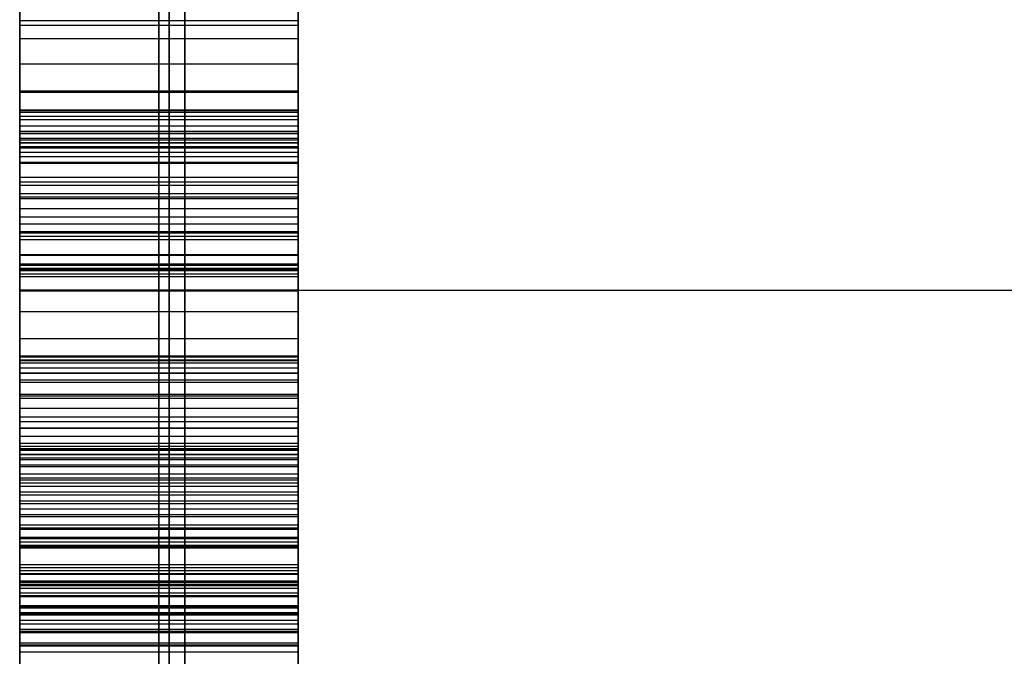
# Model space of a CAD drawing. Header units: millimetres. Extents: x -105 to 152, y -114 to 65.
# Tile 61 of 256: x -31.92 to -30.16, y -43.2 to -42.06. Entities that reach past the tile are written whole.
import ezdxf

# ---------------------------------------------------------------- set-up
doc = ezdxf.new("R2010")
doc.units = ezdxf.units.MM
doc.layers.add('Layer 01', color=7, linetype='Continuous', true_color=0x000000)

# ---------------------------------------------------------------- blocks, each defined once
blk = doc.blocks.new('Block 02')
at = {"layer": 'Layer 01'}
for p, q in [((-31.674, -42.449, -29.2627), (-31.674, -39.7672, -28.1216)), ((-31.924, -44.675, -20.0418), (-31.924, -40.2905, -20.0418)), ((-31.924, -43.9888, 20.0418), (-31.924, -40.2905, 20.0418)), ((-31.674, -40.6308, -27.7465), (-31.674, -42.5162, -29.1679)), ((-31.674, -41.0236, -27.5563), (-31.674, -42.19, -25.7329)), ((-31.674, -42.372, -25.8492), (-31.674, -41.2056, -27.6727)), ((-31.674, -42.0524, -23.9404), (-31.674, -42.8325, -24.3908)), ((-31.674, -42.19, -25.7329), (-31.674, -42.372, -25.8492)), ((-31.674, -42.3567, -25.3253), (-31.674, -42.2389, -25.1463)), ((-31.674, -42.2598, -25.1001), (-31.674, -42.3507, -25.0949)), ((-31.924, -42.281, -25.791), (-31.424, -42.281, -25.791)), ((-31.674, -42.74, -24.4997), (-31.674, -42.2806, -24.229)), ((-31.924, -42.2978, -25.2358), (-31.424, -42.2978, -25.2358)), ((-31.924, -42.3053, -25.0975), (-31.424, -42.3053, -25.0975)), ((-31.674, -42.7728, 22.5047), (-31.674, -42.3171, 23.3966)), ((-31.674, -42.3507, -25.0949), (-31.674, -42.74, -24.4997)), ((-31.424, -42.3652, 23.595), (-31.424, -42.6143, 23.595)), ((-31.674, -42.3776, 23.601), (-31.674, -42.9742, 23.8963)), ((-31.674, -42.4544, -25.347), (-31.674, -42.4261, -25.376)), ((-31.924, -42.4402, -25.3615), (-31.424, -42.4402, -25.3615)), ((-31.924, -42.4425, -24.1656), (-31.424, -42.4425, -24.1656)), ((-31.674, -42.5162, -29.1679), (-31.674, -42.449, -29.2627)), ((-31.674, -42.5089, -25.3134), (-31.674, -42.4544, -25.347)), ((-31.924, -42.4816, -25.3302), (-31.424, -42.4816, -25.3302)), ((-31.924, -42.4826, -29.2153), (-31.424, -42.4826, -29.2153)), ((-31.674, -42.8862, -24.5788), (-31.674, -42.5006, -25.1754)), ((-31.674, -42.5006, -25.1754), (-31.674, -44.3331, -25.4141)), ((-31.674, -42.5081, 23.4548), (-31.674, -42.9123, 22.6486)), ((-31.924, -42.5103, -24.3644), (-31.424, -42.5103, -24.3644)), ((-31.674, -44.7119, -25.6035), (-31.674, -42.5089, -25.3134)), ((-31.924, -42.545, 22.9506), (-31.424, -42.545, 22.9506)), ((-31.924, -42.5454, -24.7973), (-31.424, -42.5454, -24.7973)), ((-31.424, -42.5939, -24.7231), (-31.424, -42.7929, -24.7231)), ((-31.924, -43.6096, -24.9964), (-31.924, -42.6163, -24.9964)), ((-31.674, -43.0077, 23.8344), (-31.674, -42.6319, 23.6077)), ((-31.924, -42.6759, 23.7486), (-31.424, -42.6759, 23.7486)), ((-31.924, -42.6934, -24.8771), (-31.424, -42.6934, -24.8771)), ((-31.924, -42.7102, 23.0517), (-31.424, -42.7102, 23.0517)), ((-31.924, -42.8198, 23.721), (-31.424, -42.8198, 23.721)), ((-31.674, -42.8325, -24.3908), (-31.674, -43.0428, -24.1052)), ((-31.674, -44.3331, -25.4141), (-31.674, -42.8862, -24.5788)), ((-31.674, -42.9123, 22.6486), (-31.674, -43.0935, 22.7582)), ((-31.924, -44.3051, -23.0133), (-31.924, -42.934, -23.0133)), ((-31.924, -42.9377, -24.248), (-31.424, -42.9377, -24.248)), ((-31.674, -42.972, -24.4714), (-31.674, -44.7671, -25.5073)), ((-31.674, -42.9742, 23.8963), (-31.674, -43.0077, 23.8344)), ((-31.424, -42.9688, -23.2807), (-31.424, -43.2023, -23.2807)), ((-31.924, -42.991, 23.8654), (-31.424, -42.991, 23.8654)), ((-31.924, -43.0029, 22.7034), (-31.424, -43.0029, 22.7034)), ((-31.674, -43.0697, -24.3819), (-31.674, -43.0055, -24.4326)), ((-31.924, -43.0376, -24.4073), (-31.424, -43.0376, -24.4073)), ((-31.674, -43.1256, -24.1239), (-31.674, -43.1816, -24.3185)), ((-31.674, -43.1816, -24.3185), (-31.674, -43.1376, -24.3342)), ((-31.424, -43.1363, -24.7231), (-31.424, -43.4082, -24.7231)), ((-31.924, -43.1536, -24.2212), (-31.424, -43.1536, -24.2212)), ((-31.924, -43.1596, -24.3263), (-31.424, -43.1596, -24.3263))]:
    blk.add_line(p, q, dxfattribs=at)
at = {"layer": 'Layer 01', "extrusion": (1, -7.86764e-13, -4.82179e-13)}
blk.add_arc((0, 0, -31.6274), 43.952, 187.49472, 217.50528, dxfattribs=at)
at = {"layer": 'Layer 01', "extrusion": (1, -1.92657e-12, 7.37691e-13)}
blk.add_arc((0, 0, -31.6274), 43.952, 142.49472, 172.50528, dxfattribs=at)
at = {"layer": 'Layer 01', "extrusion": (1, 9.34313e-16, 7.1706e-16)}
blk.add_arc((0, 0, -31.924), 45, 187.49472, 217.50528, dxfattribs=at)
at = {"layer": 'Layer 01', "extrusion": (-1, 0, 0)}
for centre, radius, start, end in [((0, 0, 31.924), 45, 322.49472, 352.50528), ((0, 0, 31.924), 45, 7.49472, 37.50528), ((42.5457, -34.0604, 31.656), 2, 225, 321.3206), ((42.5457, 34.0604, 31.656), 2, 38.6794, 135)]:
    blk.add_arc(centre, radius, start, end, dxfattribs=at)
at = {"layer": 'Layer 01', "extrusion": (1, 6.64066e-16, -6.05121e-16)}
blk.add_arc((0, 0, -31.924), 45, 142.49472, 172.50528, dxfattribs=at)
at = {"layer": 'Layer 01', "extrusion": (-1, 1.01086e-14, 1.00845e-14)}
blk.add_arc((42.5457, -34.0604, 31.924), 1, 225, 321.3206, dxfattribs=at)
at = {"layer": 'Layer 01', "extrusion": (-1, 1.00972e-14, -9.8778e-15)}
blk.add_arc((42.5457, 34.0604, 31.924), 1, 38.6794, 135, dxfattribs=at)
at = {"layer": 'Layer 01', "extrusion": (-1.08945e-30, 1, 0)}
blk.add_arc((29.924, -35.0604, -42.5457), 2, 270, 0, dxfattribs=at)
at = {"layer": 'Layer 01', "extrusion": (-1.08945e-30, -1, 0)}
blk.add_arc((-29.924, 35.0604, 42.5457), 2, 90, 180, dxfattribs=at)
at = {"layer": 'Layer 01'}
for points in [[(-31.924, -42.449, -29.2627), (-31.924, -41.1081, -28.6921), (-31.924, -39.7672, -28.1216)], [(-31.424, -39.7672, -28.1216), (-31.424, -41.1081, -28.6921), (-31.424, -42.449, -29.2627)], [(-31.924, -40.6308, -27.7465), (-31.924, -41.5735, -28.4572), (-31.924, -42.5162, -29.1679)], [(-31.424, -42.5162, -29.1679), (-31.424, -41.5735, -28.4572), (-31.424, -40.6308, -27.7465)], [(-31.924, -41.0236, -27.5563), (-31.924, -41.6068, -26.6446), (-31.924, -42.19, -25.7329)], [(-31.424, -42.19, -25.7329), (-31.424, -41.6068, -26.6446), (-31.424, -41.0236, -27.5563)], [(-31.924, -42.372, -25.8492), (-31.924, -41.7888, -26.7609), (-31.924, -41.2056, -27.6727)], [(-31.424, -41.2056, -27.6727), (-31.424, -41.7888, -26.7609), (-31.424, -42.372, -25.8492)], [(-31.924, -42.0524, -23.9404), (-31.924, -42.4425, -24.1656), (-31.924, -42.8325, -24.3908)], [(-31.424, -42.0621, -24.1373), (-31.674, -42.0621, -24.1373), (-31.924, -42.0621, -24.1373)], [(-31.424, -42.0524, -23.9404), (-31.424, -42.4425, -24.1656), (-31.424, -42.8325, -24.3908)], [(-31.424, -42.0703, -24.1455), (-31.674, -42.0703, -24.1455), (-31.924, -42.0703, -24.1455)], [(-31.424, -42.0942, -24.1567), (-31.674, -42.0942, -24.1567), (-31.924, -42.0942, -24.1567)], [(-31.424, -42.1397, -24.1708), (-31.674, -42.1397, -24.1708), (-31.924, -42.1397, -24.1708)], [(-31.424, -42.1882, -24.185), (-31.674, -42.1882, -24.185), (-31.924, -42.1882, -24.185)], [(-31.924, -42.19, -25.7329), (-31.674, -42.19, -25.7329), (-31.424, -42.19, -25.7329)], [(-31.924, -42.19, -25.7329), (-31.924, -42.281, -25.791), (-31.924, -42.372, -25.8492)], [(-31.424, -42.372, -25.8492), (-31.424, -42.281, -25.791), (-31.424, -42.19, -25.7329)], [(-31.424, -42.2225, -24.1984), (-31.674, -42.2225, -24.1984), (-31.924, -42.2225, -24.1984)], [(-31.424, -42.2232, -25.1083), (-31.674, -42.2232, -25.1083), (-31.924, -42.2232, -25.1083)], [(-31.424, -42.2262, -25.1225), (-31.674, -42.2262, -25.1225), (-31.924, -42.2262, -25.1225)], [(-31.424, -42.2337, -25.1016), (-31.674, -42.2337, -25.1016), (-31.924, -42.2337, -25.1016)], [(-31.924, -42.3567, -25.3253), (-31.924, -42.2978, -25.2358), (-31.924, -42.2389, -25.1463)], [(-31.924, -42.2389, -25.1463), (-31.674, -42.2389, -25.1463), (-31.424, -42.2389, -25.1463)], [(-31.424, -42.3567, -25.3253), (-31.424, -42.2978, -25.2358), (-31.424, -42.2389, -25.1463)], [(-31.424, -42.2508, -24.2126), (-31.674, -42.2508, -24.2126), (-31.924, -42.2508, -24.2126)], [(-31.924, -42.2598, -25.1001), (-31.674, -42.2598, -25.1001), (-31.424, -42.2598, -25.1001)], [(-31.924, -42.2598, -25.1001), (-31.924, -42.3053, -25.0975), (-31.924, -42.3507, -25.0949)], [(-31.424, -42.2598, -25.1001), (-31.424, -42.3053, -25.0975), (-31.424, -42.3507, -25.0949)], [(-31.424, -42.2642, 23.5137), (-31.674, -42.2642, 23.5137), (-31.924, -42.2642, 23.5137)], [(-31.424, -42.2649, 23.5286), (-31.674, -42.2649, 23.5286), (-31.924, -42.2649, 23.5286)], [(-31.424, -42.2731, 23.4869), (-31.674, -42.2731, 23.4869), (-31.924, -42.2731, 23.4869)], [(-31.424, -42.2761, 23.5443), (-31.674, -42.2761, 23.5443), (-31.924, -42.2761, 23.5443)], [(-31.924, -42.74, -24.4997), (-31.924, -42.5103, -24.3644), (-31.924, -42.2806, -24.229)], [(-31.924, -42.2806, -24.229), (-31.674, -42.2806, -24.229), (-31.424, -42.2806, -24.229)], [(-31.424, -42.2881, 23.5555), (-31.674, -42.2881, 23.5555), (-31.924, -42.2881, 23.5555)], [(-31.424, -42.2903, 23.4481), (-31.674, -42.2903, 23.4481), (-31.924, -42.2903, 23.4481)], [(-31.424, -42.74, -24.4997), (-31.424, -42.5103, -24.3644), (-31.424, -42.2806, -24.229)], [(-31.424, -42.2985, 23.5622), (-31.674, -42.2985, 23.5622), (-31.924, -42.2985, 23.5622)], [(-31.424, -42.3164, 23.5719), (-31.674, -42.3164, 23.5719), (-31.924, -42.3164, 23.5719)], [(-31.924, -42.7728, 22.5047), (-31.924, -42.545, 22.9506), (-31.924, -42.3171, 23.3966)], [(-31.924, -42.3171, 23.3966), (-31.674, -42.3171, 23.3966), (-31.424, -42.3171, 23.3966)], [(-31.424, -42.3171, 23.3966), (-31.424, -42.545, 22.9506), (-31.424, -42.7728, 22.5047)], [(-31.424, -42.3432, 23.5846), (-31.674, -42.3432, 23.5846), (-31.924, -42.3432, 23.5846)], [(-31.924, -42.3507, -25.0949), (-31.674, -42.3507, -25.0949), (-31.424, -42.3507, -25.0949)], [(-31.924, -42.3507, -25.0949), (-31.924, -42.5454, -24.7973), (-31.924, -42.74, -24.4997)], [(-31.924, -42.3567, -25.3253), (-31.674, -42.3567, -25.3253), (-31.424, -42.3567, -25.3253)], [(-31.424, -42.3507, -25.0949), (-31.424, -42.5454, -24.7973), (-31.424, -42.74, -24.4997)], [(-31.924, -42.372, -25.8492), (-31.674, -42.372, -25.8492), (-31.424, -42.372, -25.8492)], [(-31.924, -42.3776, 23.601), (-31.674, -42.3776, 23.601), (-31.424, -42.3776, 23.601)], [(-31.924, -42.3776, 23.601), (-31.924, -42.6759, 23.7486), (-31.924, -42.9742, 23.8963)], [(-31.424, -42.3813, -25.3522), (-31.674, -42.3813, -25.3522), (-31.924, -42.3813, -25.3522)], [(-31.424, -42.9742, 23.8963), (-31.424, -42.6759, 23.7486), (-31.424, -42.3776, 23.601)], [(-31.424, -42.3992, -25.3671), (-31.674, -42.3992, -25.3671), (-31.924, -42.3992, -25.3671)], [(-31.424, -42.4141, -25.3731), (-31.674, -42.4141, -25.3731), (-31.924, -42.4141, -25.3731)], [(-31.924, -42.4544, -25.347), (-31.924, -42.4402, -25.3615), (-31.924, -42.4261, -25.376)], [(-31.924, -42.4261, -25.376), (-31.674, -42.4261, -25.376), (-31.424, -42.4261, -25.376)], [(-31.424, -42.4544, -25.347), (-31.424, -42.4402, -25.3615), (-31.424, -42.4261, -25.376)], [(-31.424, -42.449, -29.2627), (-31.674, -42.449, -29.2627), (-31.924, -42.449, -29.2627)], [(-31.924, -42.5162, -29.1679), (-31.924, -42.4826, -29.2153), (-31.924, -42.449, -29.2627)], [(-31.924, -42.5089, -25.3134), (-31.924, -42.4816, -25.3302), (-31.924, -42.4544, -25.347)], [(-31.924, -42.4544, -25.347), (-31.674, -42.4544, -25.347), (-31.424, -42.4544, -25.347)], [(-31.424, -42.449, -29.2627), (-31.424, -42.4826, -29.2153), (-31.424, -42.5162, -29.1679)], [(-31.424, -42.5089, -25.3134), (-31.424, -42.4816, -25.3302), (-31.424, -42.4544, -25.347)], [(-31.424, -42.4984, 23.4861), (-31.674, -42.4984, 23.4861), (-31.924, -42.4984, 23.4861)], [(-31.924, -42.8862, -24.5788), (-31.924, -42.6934, -24.8771), (-31.924, -42.5006, -25.1754)], [(-31.924, -42.5006, -25.1754), (-31.674, -42.5006, -25.1754), (-31.424, -42.5006, -25.1754)], [(-31.924, -42.5006, -25.1754), (-31.924, -43.4169, -25.2947), (-31.924, -44.3331, -25.4141)], [(-31.424, -42.5066, 23.5107), (-31.674, -42.5066, 23.5107), (-31.924, -42.5066, 23.5107)], [(-31.924, -42.5081, 23.4548), (-31.674, -42.5081, 23.4548), (-31.424, -42.5081, 23.4548)], [(-31.924, -42.5081, 23.4548), (-31.924, -42.7102, 23.0517), (-31.924, -42.9123, 22.6486)], [(-31.424, -42.8862, -24.5788), (-31.424, -42.6934, -24.8771), (-31.424, -42.5006, -25.1754)], [(-31.424, -42.5006, -25.1754), (-31.424, -43.4169, -25.2947), (-31.424, -44.3331, -25.4141)], [(-31.424, -42.9123, 22.6486), (-31.424, -42.7102, 23.0517), (-31.424, -42.5081, 23.4548)], [(-31.924, -44.7119, -25.6035), (-31.924, -43.6104, -25.4584), (-31.924, -42.5089, -25.3134)], [(-31.924, -42.5089, -25.3134), (-31.674, -42.5089, -25.3134), (-31.424, -42.5089, -25.3134)], [(-31.924, -42.5162, -29.1679), (-31.674, -42.5162, -29.1679), (-31.424, -42.5162, -29.1679)], [(-31.424, -42.5215, 23.5249), (-31.674, -42.5215, 23.5249), (-31.924, -42.5215, 23.5249)], [(-31.424, -44.7119, -25.6035), (-31.424, -43.6104, -25.4584), (-31.424, -42.5089, -25.3134)], [(-31.424, -42.5469, 23.5458), (-31.674, -42.5469, 23.5458), (-31.924, -42.5469, 23.5458)], [(-31.424, -42.5841, 23.5734), (-31.674, -42.5841, 23.5734), (-31.924, -42.5841, 23.5734)], [(-31.924, -43.0077, 23.8344), (-31.924, -42.8198, 23.721), (-31.924, -42.6319, 23.6077)], [(-31.924, -42.6319, 23.6077), (-31.674, -42.6319, 23.6077), (-31.424, -42.6319, 23.6077)], [(-31.424, -42.6319, 23.6077), (-31.424, -42.8198, 23.721), (-31.424, -43.0077, 23.8344)], [(-31.424, -42.6635, -22.6908), (-31.674, -42.6635, -22.6908), (-31.924, -42.6635, -22.6908)], [(-31.424, -42.665, -22.6454), (-31.674, -42.665, -22.6454), (-31.924, -42.665, -22.6454)], [(-31.424, -42.6657, -22.7438), (-31.674, -42.6657, -22.7438), (-31.924, -42.6657, -22.7438)], [(-31.424, -42.6709, -22.6051), (-31.674, -42.6709, -22.6051), (-31.924, -42.6709, -22.6051)], [(-31.424, -42.6724, -22.802), (-31.674, -42.6724, -22.802), (-31.924, -42.6724, -22.802)], [(-31.424, -42.6851, -22.8631), (-31.674, -42.6851, -22.8631), (-31.924, -42.6851, -22.8631)], [(-31.424, -42.6948, -22.5342), (-31.674, -42.6948, -22.5342), (-31.924, -42.6948, -22.5342)], [(-31.424, -42.7067, -22.9235), (-31.674, -42.7067, -22.9235), (-31.924, -42.7067, -22.9235)], [(-31.924, -42.7321, -22.4686), (-31.674, -42.7321, -22.4686), (-31.424, -42.7321, -22.4686)], [(-31.424, -42.7358, -22.9839), (-31.674, -42.7358, -22.9839), (-31.924, -42.7358, -22.9839)], [(-31.424, -42.74, -24.4997), (-31.674, -42.74, -24.4997), (-31.924, -42.74, -24.4997)], [(-31.424, -42.7574, -22.4358), (-31.674, -42.7574, -22.4358), (-31.924, -42.7574, -22.4358)], [(-31.924, -42.7728, 22.5047), (-31.674, -42.7728, 22.5047), (-31.424, -42.7728, 22.5047)], [(-31.424, -42.7731, -23.0429), (-31.674, -42.7731, -23.0429), (-31.924, -42.7731, -23.0429)], [(-31.424, -42.7818, 22.4875), (-31.674, -42.7818, 22.4875), (-31.924, -42.7818, 22.4875)], [(-31.424, -42.7932, -22.4), (-31.674, -42.7932, -22.4), (-31.924, -42.7932, -22.4)], [(-31.424, -42.7937, 22.4756), (-31.674, -42.7937, 22.4756), (-31.924, -42.7937, 22.4756)], [(-31.424, -42.8079, 22.4674), (-31.674, -42.8079, 22.4674), (-31.924, -42.8079, 22.4674)], [(-31.424, -42.8258, 22.4644), (-31.674, -42.8258, 22.4644), (-31.924, -42.8258, 22.4644)], [(-31.424, -42.8298, -22.7684), (-31.674, -42.8298, -22.7684), (-31.924, -42.8298, -22.7684)], [(-31.424, -42.832, -22.7095), (-31.674, -42.832, -22.7095), (-31.924, -42.832, -22.7095)], [(-31.924, -42.8325, -24.3908), (-31.674, -42.8325, -24.3908), (-31.424, -42.8325, -24.3908)], [(-31.924, -42.8325, -24.3908), (-31.924, -42.9377, -24.248), (-31.924, -43.0428, -24.1052)], [(-31.424, -42.8402, -22.3627), (-31.674, -42.8402, -22.3627), (-31.924, -42.8402, -22.3627)], [(-31.424, -42.841, -22.8288), (-31.674, -42.841, -22.8288), (-31.924, -42.841, -22.8288)], [(-31.424, -42.8325, -24.3908), (-31.424, -42.9377, -24.248), (-31.424, -43.0428, -24.1052)], [(-31.424, -42.8469, -22.6521), (-31.674, -42.8469, -22.6521), (-31.924, -42.8469, -22.6521)], [(-31.424, -42.8496, 22.4674), (-31.674, -42.8496, 22.4674), (-31.924, -42.8496, 22.4674)], [(-31.424, -42.8596, -23.157), (-31.674, -42.8596, -23.157), (-31.924, -42.8596, -23.157)], [(-31.424, -42.8626, -22.8885), (-31.674, -42.8626, -22.8885), (-31.924, -42.8626, -22.8885)], [(-31.424, -42.8753, -22.5961), (-31.674, -42.8753, -22.5961), (-31.924, -42.8753, -22.5961)], [(-31.424, -42.8825, 22.4786), (-31.674, -42.8825, 22.4786), (-31.924, -42.8825, 22.4786)], [(-31.424, -42.8862, -24.5788), (-31.674, -42.8862, -24.5788), (-31.924, -42.8862, -24.5788)], [(-31.924, -44.3331, -25.4141), (-31.924, -43.6096, -24.9964), (-31.924, -42.8862, -24.5788)], [(-31.424, -42.8917, -22.9481), (-31.674, -42.8917, -22.9481), (-31.924, -42.8917, -22.9481)], [(-31.424, -44.3331, -25.4141), (-31.424, -43.6096, -24.9964), (-31.424, -42.8862, -24.5788)], [(-31.424, -42.8976, -22.3232), (-31.674, -42.8976, -22.3232), (-31.924, -42.8976, -22.3232)], [(-31.424, -42.9081, -22.5514), (-31.674, -42.9081, -22.5514), (-31.924, -42.9081, -22.5514)], [(-31.924, -42.9123, 22.6486), (-31.674, -42.9123, 22.6486), (-31.424, -42.9123, 22.6486)], [(-31.924, -42.9123, 22.6486), (-31.924, -43.0029, 22.7034), (-31.924, -43.0935, 22.7582)], [(-31.424, -43.0935, 22.7582), (-31.424, -43.0029, 22.7034), (-31.424, -42.9123, 22.6486)], [(-31.424, -42.9242, 22.4965), (-31.674, -42.9242, 22.4965), (-31.924, -42.9242, 22.4965)], [(-31.424, -42.929, -23.0063), (-31.674, -42.929, -23.0063), (-31.924, -42.929, -23.0063)], [(-31.424, -42.9484, -22.5133), (-31.674, -42.9484, -22.5133), (-31.924, -42.9484, -22.5133)], [(-31.424, -42.9521, -23.2636), (-31.674, -42.9521, -23.2636), (-31.924, -42.9521, -23.2636)], [(-31.424, -42.967, -22.2904), (-31.674, -42.967, -22.2904), (-31.924, -42.967, -22.2904)], [(-31.924, -42.972, -24.4714), (-31.674, -42.972, -24.4714), (-31.424, -42.972, -24.4714)], [(-31.924, -42.972, -24.4714), (-31.924, -43.8695, -24.9893), (-31.924, -44.7671, -25.5073)], [(-31.424, -42.973, -23.0637), (-31.674, -42.973, -23.0637), (-31.924, -42.973, -23.0637)], [(-31.924, -42.9742, 23.8963), (-31.674, -42.9742, 23.8963), (-31.424, -42.9742, 23.8963)], [(-31.924, -42.9742, 23.8963), (-31.924, -42.991, 23.8654), (-31.924, -43.0077, 23.8344)], [(-31.424, -42.9749, 22.5226), (-31.674, -42.9749, 22.5226), (-31.924, -42.9749, 22.5226)], [(-31.424, -42.972, -24.4714), (-31.424, -43.8695, -24.9893), (-31.424, -44.7671, -25.5073)], [(-31.424, -43.0077, 23.8344), (-31.424, -42.991, 23.8654), (-31.424, -42.9742, 23.8963)], [(-31.424, -42.9891, -24.446), (-31.674, -42.9891, -24.446), (-31.924, -42.9891, -24.446)], [(-31.424, -42.9976, -22.482), (-31.674, -42.9976, -22.482), (-31.924, -42.9976, -22.482)], [(-31.924, -43.0697, -24.3819), (-31.924, -43.0376, -24.4073), (-31.924, -43.0055, -24.4326)], [(-31.924, -43.0055, -24.4326), (-31.674, -43.0055, -24.4326), (-31.424, -43.0055, -24.4326)], [(-31.424, -43.0073, -23.3173), (-31.674, -43.0073, -23.3173), (-31.924, -43.0073, -23.3173)], [(-31.924, -43.0077, 23.8344), (-31.674, -43.0077, 23.8344), (-31.424, -43.0077, 23.8344)], [(-31.424, -43.0697, -24.3819), (-31.424, -43.0376, -24.4073), (-31.424, -43.0055, -24.4326)], [(-31.924, -43.0428, -24.1052), (-31.674, -43.0428, -24.1052), (-31.424, -43.0428, -24.1052)], [(-31.424, -43.049, -22.2732), (-31.674, -43.049, -22.2732), (-31.924, -43.049, -22.2732)], [(-31.424, -43.0543, -22.4574), (-31.674, -43.0543, -22.4574), (-31.924, -43.0543, -22.4574)], [(-31.424, -43.0555, -24.0881), (-31.674, -43.0555, -24.0881), (-31.924, -43.0555, -24.0881)], [(-31.424, -43.0675, -24.0791), (-31.674, -43.0675, -24.0791), (-31.924, -43.0675, -24.0791)], [(-31.424, -43.0697, -24.3819), (-31.674, -43.0697, -24.3819), (-31.924, -43.0697, -24.3819)], [(-31.424, -43.0736, -23.1711), (-31.674, -43.0736, -23.1711), (-31.924, -43.0736, -23.1711)], [(-31.424, -43.0759, -23.3762), (-31.674, -43.0759, -23.3762), (-31.924, -43.0759, -23.3762)], [(-31.424, -43.0809, -24.0769), (-31.674, -43.0809, -24.0769), (-31.924, -43.0809, -24.0769)], [(-31.424, -43.089, 22.5889), (-31.674, -43.089, 22.5889), (-31.924, -43.089, 22.5889)], [(-31.924, -43.0935, 22.7582), (-31.674, -43.0935, 22.7582), (-31.424, -43.0935, 22.7582)], [(-31.424, -43.0943, -24.3625), (-31.674, -43.0943, -24.3625), (-31.924, -43.0943, -24.3625)], [(-31.424, -43.0958, -24.0806), (-31.674, -43.0958, -24.0806), (-31.924, -43.0958, -24.0806)], [(-31.424, -43.1115, -24.0948), (-31.674, -43.1115, -24.0948), (-31.924, -43.1115, -24.0948)], [(-31.424, -43.1137, -24.3483), (-31.674, -43.1137, -24.3483), (-31.924, -43.1137, -24.3483)], [(-31.424, -43.1162, -22.4395), (-31.674, -43.1162, -22.4395), (-31.924, -43.1162, -22.4395)], [(-31.424, -43.1241, 22.7761), (-31.674, -43.1241, 22.7761), (-31.924, -43.1241, 22.7761)], [(-31.924, -43.1256, -24.1239), (-31.674, -43.1256, -24.1239), (-31.424, -43.1256, -24.1239)], [(-31.924, -43.1256, -24.1239), (-31.924, -43.1536, -24.2212), (-31.924, -43.1816, -24.3185)], [(-31.424, -43.1256, -24.1239), (-31.424, -43.1536, -24.2212), (-31.424, -43.1816, -24.3185)], [(-31.424, -43.1286, -24.3386), (-31.674, -43.1286, -24.3386), (-31.924, -43.1286, -24.3386)], [(-31.924, -43.1816, -24.3185), (-31.924, -43.1596, -24.3263), (-31.924, -43.1376, -24.3342)], [(-31.924, -43.1376, -24.3342), (-31.674, -43.1376, -24.3342), (-31.424, -43.1376, -24.3342)], [(-31.424, -43.1816, -24.3185), (-31.424, -43.1596, -24.3263), (-31.424, -43.1376, -24.3342)], [(-31.424, -43.1445, -22.2725), (-31.674, -43.1445, -22.2725), (-31.924, -43.1445, -22.2725)], [(-31.424, -43.1577, 22.8), (-31.674, -43.1577, 22.8), (-31.924, -43.1577, 22.8)], [(-31.424, -43.1587, -23.4411), (-31.674, -43.1587, -23.4411), (-31.924, -43.1587, -23.4411)], [(-31.424, -43.1788, -22.4298), (-31.674, -43.1788, -22.4298), (-31.924, -43.1788, -22.4298)], [(-31.924, -43.1816, -24.3185), (-31.674, -43.1816, -24.3185), (-31.424, -43.1816, -24.3185)], [(-31.424, -43.184, -23.2666), (-31.674, -43.184, -23.2666), (-31.924, -43.184, -23.2666)], [(-31.424, -43.1949, 22.8276), (-31.674, -43.1949, 22.8276), (-31.924, -43.1949, 22.8276)]]:
    blk.add_open_spline(points, degree=2, dxfattribs=at)
for points, knots in [([(-31.924, -42.2806, -24.229), (-31.924, -42.2707, -24.2235), (-31.924, -42.2516, -24.2128), (-31.924, -42.2211, -24.1972), (-31.924, -42.1841, -24.1828), (-31.924, -42.1404, -24.1715), (-31.924, -42.1012, -24.1592), (-31.924, -42.0734, -24.1496), (-31.924, -42.0609, -24.1361), (-31.924, -42.0506, -24.123), (-31.924, -42.036, -24.1063), (-31.924, -42.0264, -24.0926), (-31.924, -42.0211, -24.0851)], [-1, -1, -1, -1, -0.888411, -0.78456, -0.663816, -0.498281, -0.342107, -0.255719, -0.217693, -0.16386, -0.090937, 0, 0, 0, 0]), ([(-31.674, -42.0211, -24.0851), (-31.674, -42.0264, -24.0926), (-31.674, -42.036, -24.1063), (-31.674, -42.0506, -24.123), (-31.674, -42.0609, -24.1361), (-31.674, -42.0734, -24.1496), (-31.674, -42.1012, -24.1592), (-31.674, -42.1404, -24.1715), (-31.674, -42.1841, -24.1828), (-31.674, -42.2211, -24.1972), (-31.674, -42.2516, -24.2128), (-31.674, -42.2707, -24.2235), (-31.674, -42.2806, -24.229)], [0, 0, 0, 0, 0.090937, 0.16386, 0.217693, 0.255719, 0.342107, 0.498281, 0.663816, 0.78456, 0.888411, 1, 1, 1, 1]), ([(-31.424, -42.2806, -24.229), (-31.424, -42.2707, -24.2235), (-31.424, -42.2516, -24.2128), (-31.424, -42.2211, -24.1972), (-31.424, -42.1841, -24.1828), (-31.424, -42.1404, -24.1715), (-31.424, -42.1012, -24.1592), (-31.424, -42.0734, -24.1496), (-31.424, -42.0609, -24.1361), (-31.424, -42.0506, -24.123), (-31.424, -42.036, -24.1063), (-31.424, -42.0264, -24.0926), (-31.424, -42.0211, -24.0851)], [-1, -1, -1, -1, -0.888411, -0.78456, -0.663816, -0.498281, -0.342107, -0.255719, -0.217693, -0.16386, -0.090937, 0, 0, 0, 0]), ([(-31.924, -42.2389, -25.1463), (-31.924, -42.2347, -25.139), (-31.924, -42.2283, -25.1277), (-31.924, -42.2194, -25.1075), (-31.924, -42.2389, -25.0985), (-31.924, -42.2513, -25.0994), (-31.924, -42.2598, -25.1001)], [-1, -1, -1, -1, -0.662463, -0.481596, -0.326561, 0, 0, 0, 0]), ([(-31.674, -42.2598, -25.1001), (-31.674, -42.2513, -25.0994), (-31.674, -42.2389, -25.0985), (-31.674, -42.2194, -25.1075), (-31.674, -42.2283, -25.1277), (-31.674, -42.2347, -25.139), (-31.674, -42.2389, -25.1463)], [0, 0, 0, 0, 0.326561, 0.481596, 0.662463, 1, 1, 1, 1]), ([(-31.424, -42.2389, -25.1463), (-31.424, -42.2347, -25.139), (-31.424, -42.2283, -25.1277), (-31.424, -42.2194, -25.1075), (-31.424, -42.2389, -25.0985), (-31.424, -42.2513, -25.0994), (-31.424, -42.2598, -25.1001)], [-1, -1, -1, -1, -0.662463, -0.481596, -0.326561, 0, 0, 0, 0]), ([(-31.924, -42.3171, 23.3966), (-31.924, -42.3079, 23.4136), (-31.924, -42.2918, 23.443), (-31.924, -42.2751, 23.4826), (-31.924, -42.2636, 23.5088), (-31.924, -42.2633, 23.5308), (-31.924, -42.2755, 23.5438), (-31.924, -42.2866, 23.5551), (-31.924, -42.3008, 23.5636), (-31.924, -42.319, 23.5736), (-31.924, -42.3458, 23.5856), (-31.924, -42.3662, 23.5954), (-31.924, -42.3776, 23.601)], [-1, -1, -1, -1, -0.792538, -0.640968, -0.539813, -0.486432, -0.417639, -0.359176, -0.31481, -0.242051, -0.135924, 0, 0, 0, 0]), ([(-31.674, -42.3776, 23.601), (-31.674, -42.3662, 23.5954), (-31.674, -42.3458, 23.5856), (-31.674, -42.319, 23.5736), (-31.674, -42.3008, 23.5636), (-31.674, -42.2866, 23.5551), (-31.674, -42.2755, 23.5438), (-31.674, -42.2633, 23.5308), (-31.674, -42.2636, 23.5088), (-31.674, -42.2751, 23.4826), (-31.674, -42.2918, 23.443), (-31.674, -42.3079, 23.4136), (-31.674, -42.3171, 23.3966)], [0, 0, 0, 0, 0.135924, 0.242051, 0.31481, 0.359176, 0.417639, 0.486432, 0.539813, 0.640968, 0.792538, 1, 1, 1, 1]), ([(-31.424, -42.3776, 23.601), (-31.424, -42.3662, 23.5954), (-31.424, -42.3458, 23.5856), (-31.424, -42.319, 23.5736), (-31.424, -42.3008, 23.5636), (-31.424, -42.2866, 23.5551), (-31.424, -42.2755, 23.5438), (-31.424, -42.2633, 23.5308), (-31.424, -42.2636, 23.5088), (-31.424, -42.2751, 23.4826), (-31.424, -42.2918, 23.443), (-31.424, -42.3079, 23.4136), (-31.424, -42.3171, 23.3966)], [0, 0, 0, 0, 0.135924, 0.242051, 0.31481, 0.359176, 0.417639, 0.486432, 0.539813, 0.640968, 0.792538, 1, 1, 1, 1]), ([(-31.924, -42.4261, -25.376), (-31.924, -42.4221, -25.3751), (-31.924, -42.4129, -25.373), (-31.924, -42.3964, -25.367), (-31.924, -42.3779, -25.3492), (-31.924, -42.3647, -25.3344), (-31.924, -42.3567, -25.3253)], [-1, -1, -1, -1, -0.860365, -0.677987, -0.413481, 0, 0, 0, 0]), ([(-31.674, -42.3567, -25.3253), (-31.674, -42.3647, -25.3344), (-31.674, -42.3779, -25.3492), (-31.674, -42.3964, -25.367), (-31.674, -42.4129, -25.373), (-31.674, -42.4221, -25.3751), (-31.674, -42.4261, -25.376)], [0, 0, 0, 0, 0.413481, 0.677987, 0.860365, 1, 1, 1, 1]), ([(-31.424, -42.4261, -25.376), (-31.424, -42.4221, -25.3751), (-31.424, -42.4129, -25.373), (-31.424, -42.3964, -25.367), (-31.424, -42.3779, -25.3492), (-31.424, -42.3647, -25.3344), (-31.424, -42.3567, -25.3253)], [-1, -1, -1, -1, -0.860365, -0.677987, -0.413481, 0, 0, 0, 0]), ([(-31.924, -42.6319, 23.6077), (-31.924, -42.616, 23.5962), (-31.924, -42.5876, 23.5757), (-31.924, -42.55, 23.549), (-31.924, -42.5249, 23.5274), (-31.924, -42.5038, 23.5109), (-31.924, -42.4945, 23.4833), (-31.924, -42.5032, 23.465), (-31.924, -42.5081, 23.4548)], [-1, -1, -1, -1, -0.729526, -0.516069, -0.364918, -0.27025, -0.150878, 0, 0, 0, 0]), ([(-31.674, -42.5081, 23.4548), (-31.674, -42.5032, 23.465), (-31.674, -42.4945, 23.4833), (-31.674, -42.5038, 23.5109), (-31.674, -42.5249, 23.5274), (-31.674, -42.55, 23.549), (-31.674, -42.5876, 23.5757), (-31.674, -42.616, 23.5962), (-31.674, -42.6319, 23.6077)], [0, 0, 0, 0, 0.150878, 0.27025, 0.364918, 0.516069, 0.729526, 1, 1, 1, 1]), ([(-31.424, -42.5081, 23.4548), (-31.424, -42.5032, 23.465), (-31.424, -42.4945, 23.4833), (-31.424, -42.5038, 23.5109), (-31.424, -42.5249, 23.5274), (-31.424, -42.55, 23.549), (-31.424, -42.5876, 23.5757), (-31.424, -42.616, 23.5962), (-31.424, -42.6319, 23.6077)], [0, 0, 0, 0, 0.150878, 0.27025, 0.364918, 0.516069, 0.729526, 1, 1, 1, 1]), ([(-31.924, -43.9761, -23.9475), (-31.924, -43.9363, -23.9279), (-31.924, -43.8612, -23.8909), (-31.924, -43.7528, -23.8368), (-31.924, -43.653, -23.7797), (-31.924, -43.5694, -23.7292), (-31.924, -43.496, -23.6806), (-31.924, -43.428, -23.6322), (-31.924, -43.3446, -23.5764), (-31.924, -43.2537, -23.511), (-31.924, -43.1618, -23.4443), (-31.924, -43.0793, -23.3799), (-31.924, -43.01, -23.321), (-31.924, -42.936, -23.2494), (-31.924, -42.8585, -23.157), (-31.924, -42.786, -23.0638), (-31.924, -42.7348, -22.9855), (-31.924, -42.7063, -22.9248), (-31.924, -42.6835, -22.8642), (-31.924, -42.6719, -22.8033), (-31.924, -42.6652, -22.7457), (-31.924, -42.663, -22.6934), (-31.924, -42.6639, -22.6469), (-31.924, -42.6717, -22.5937), (-31.924, -42.6923, -22.5327), (-31.924, -42.7188, -22.49), (-31.924, -42.7321, -22.4686)], [-1, -1, -1, -1, -0.937577, -0.882193, -0.82956, -0.775863, -0.744815, -0.70561, -0.65855, -0.603609, -0.548054, -0.498718, -0.456297, -0.420178, -0.353965, -0.286798, -0.254091, -0.222642, -0.192545, -0.163249, -0.135782, -0.110922, -0.089572, -0.070475, -0.035407, 0, 0, 0, 0]), ([(-31.674, -42.7321, -22.4686), (-31.674, -42.7188, -22.49), (-31.674, -42.6923, -22.5327), (-31.674, -42.6717, -22.5937), (-31.674, -42.6639, -22.6469), (-31.674, -42.663, -22.6934), (-31.674, -42.6652, -22.7457), (-31.674, -42.6719, -22.8033), (-31.674, -42.6835, -22.8642), (-31.674, -42.7063, -22.9248), (-31.674, -42.7348, -22.9855), (-31.674, -42.786, -23.0638), (-31.674, -42.8585, -23.157), (-31.674, -42.936, -23.2494), (-31.674, -43.01, -23.321), (-31.674, -43.0793, -23.3799), (-31.674, -43.1618, -23.4443), (-31.674, -43.2537, -23.511), (-31.674, -43.3446, -23.5764), (-31.674, -43.428, -23.6322), (-31.674, -43.496, -23.6806), (-31.674, -43.5694, -23.7292), (-31.674, -43.653, -23.7797), (-31.674, -43.7528, -23.8368), (-31.674, -43.8612, -23.8909), (-31.674, -43.9363, -23.9279), (-31.674, -43.9761, -23.9475)], [0, 0, 0, 0, 0.035407, 0.070475, 0.089572, 0.110922, 0.135782, 0.163249, 0.192545, 0.222642, 0.254091, 0.286798, 0.353965, 0.420178, 0.456297, 0.498718, 0.548054, 0.603609, 0.65855, 0.70561, 0.744815, 0.775863, 0.82956, 0.882193, 0.937577, 1, 1, 1, 1]), ([(-31.424, -43.9761, -23.9475), (-31.424, -43.9363, -23.9279), (-31.424, -43.8612, -23.8909), (-31.424, -43.7528, -23.8368), (-31.424, -43.653, -23.7797), (-31.424, -43.5694, -23.7292), (-31.424, -43.496, -23.6806), (-31.424, -43.428, -23.6322), (-31.424, -43.3446, -23.5764), (-31.424, -43.2537, -23.511), (-31.424, -43.1618, -23.4443), (-31.424, -43.0793, -23.3799), (-31.424, -43.01, -23.321), (-31.424, -42.936, -23.2494), (-31.424, -42.8585, -23.157), (-31.424, -42.786, -23.0638), (-31.424, -42.7348, -22.9855), (-31.424, -42.7063, -22.9248), (-31.424, -42.6835, -22.8642), (-31.424, -42.6719, -22.8033), (-31.424, -42.6652, -22.7457), (-31.424, -42.663, -22.6934), (-31.424, -42.6639, -22.6469), (-31.424, -42.6717, -22.5937), (-31.424, -42.6923, -22.5327), (-31.424, -42.7188, -22.49), (-31.424, -42.7321, -22.4686)], [-1, -1, -1, -1, -0.937577, -0.882193, -0.82956, -0.775863, -0.744815, -0.70561, -0.65855, -0.603609, -0.548054, -0.498718, -0.456297, -0.420178, -0.353965, -0.286798, -0.254091, -0.222642, -0.192545, -0.163249, -0.135782, -0.110922, -0.089572, -0.070475, -0.035407, 0, 0, 0, 0]), ([(-31.924, -42.7321, -22.4686), (-31.924, -42.7403, -22.4574), (-31.924, -42.7585, -22.4327), (-31.924, -42.7949, -22.3971), (-31.924, -42.8426, -22.3605), (-31.924, -42.8985, -22.3202), (-31.924, -42.9681, -22.2862), (-31.924, -43.0527, -22.27), (-31.924, -43.1491, -22.27), (-31.924, -43.2537, -22.2873), (-31.924, -43.3601, -22.3118), (-31.924, -43.4631, -22.3378), (-31.924, -43.5587, -22.3647), (-31.924, -43.6189, -22.386), (-31.924, -43.6479, -22.3963)], [-1, -1, -1, -1, -0.958412, -0.907643, -0.84749, -0.777578, -0.700632, -0.616583, -0.520849, -0.412013, -0.298605, -0.192127, -0.092477, 0, 0, 0, 0]), ([(-31.674, -43.6479, -22.3963), (-31.674, -43.6189, -22.386), (-31.674, -43.5587, -22.3647), (-31.674, -43.4631, -22.3378), (-31.674, -43.3601, -22.3118), (-31.674, -43.2537, -22.2873), (-31.674, -43.1491, -22.27), (-31.674, -43.0527, -22.27), (-31.674, -42.9681, -22.2862), (-31.674, -42.8985, -22.3202), (-31.674, -42.8426, -22.3605), (-31.674, -42.7949, -22.3971), (-31.674, -42.7585, -22.4327), (-31.674, -42.7403, -22.4574), (-31.674, -42.7321, -22.4686)], [0, 0, 0, 0, 0.092477, 0.192127, 0.298605, 0.412013, 0.520849, 0.616583, 0.700632, 0.777578, 0.84749, 0.907643, 0.958412, 1, 1, 1, 1]), ([(-31.424, -42.7321, -22.4686), (-31.424, -42.7403, -22.4574), (-31.424, -42.7585, -22.4327), (-31.424, -42.7949, -22.3971), (-31.424, -42.8426, -22.3605), (-31.424, -42.8985, -22.3202), (-31.424, -42.9681, -22.2862), (-31.424, -43.0527, -22.27), (-31.424, -43.1491, -22.27), (-31.424, -43.2537, -22.2873), (-31.424, -43.3601, -22.3118), (-31.424, -43.4631, -22.3378), (-31.424, -43.5587, -22.3647), (-31.424, -43.6189, -22.386), (-31.424, -43.6479, -22.3963)], [-1, -1, -1, -1, -0.958412, -0.907643, -0.84749, -0.777578, -0.700632, -0.616583, -0.520849, -0.412013, -0.298605, -0.192127, -0.092477, 0, 0, 0, 0]), ([(-31.924, -43.2106, 22.668), (-31.924, -43.1704, 22.6412), (-31.924, -43.0935, 22.59), (-31.924, -42.9971, 22.5341), (-31.924, -42.928, 22.4974), (-31.924, -42.8859, 22.4797), (-31.924, -42.8534, 22.4672), (-31.924, -42.8278, 22.4634), (-31.924, -42.808, 22.466), (-31.924, -42.7932, 22.4752), (-31.924, -42.7803, 22.4875), (-31.924, -42.7754, 22.4987), (-31.924, -42.7728, 22.5047)], [-1, -1, -1, -1, -0.715086, -0.455716, -0.343648, -0.25437, -0.186251, -0.138996, -0.103342, -0.071171, -0.038014, 0, 0, 0, 0]), ([(-31.674, -42.7728, 22.5047), (-31.674, -42.7754, 22.4987), (-31.674, -42.7803, 22.4875), (-31.674, -42.7932, 22.4752), (-31.674, -42.808, 22.466), (-31.674, -42.8278, 22.4634), (-31.674, -42.8534, 22.4672), (-31.674, -42.8859, 22.4797), (-31.674, -42.928, 22.4974), (-31.674, -42.9971, 22.5341), (-31.674, -43.0935, 22.59), (-31.674, -43.1704, 22.6412), (-31.674, -43.2106, 22.668)], [0, 0, 0, 0, 0.038014, 0.071171, 0.103342, 0.138996, 0.186251, 0.25437, 0.343648, 0.455716, 0.715086, 1, 1, 1, 1]), ([(-31.424, -42.7728, 22.5047), (-31.424, -42.7754, 22.4987), (-31.424, -42.7803, 22.4875), (-31.424, -42.7932, 22.4752), (-31.424, -42.808, 22.466), (-31.424, -42.8278, 22.4634), (-31.424, -42.8534, 22.4672), (-31.424, -42.8859, 22.4797), (-31.424, -42.928, 22.4974), (-31.424, -42.9971, 22.5341), (-31.424, -43.0935, 22.59), (-31.424, -43.1704, 22.6412), (-31.424, -43.2106, 22.668)], [0, 0, 0, 0, 0.038014, 0.071171, 0.103342, 0.138996, 0.186251, 0.25437, 0.343648, 0.455716, 0.715086, 1, 1, 1, 1]), ([(-31.924, -42.8753, -22.5961), (-31.924, -42.8649, -22.6144), (-31.924, -42.8448, -22.6499), (-31.924, -42.8301, -22.7091), (-31.924, -42.8274, -22.7694), (-31.924, -42.8395, -22.83), (-31.924, -42.8621, -22.8897), (-31.924, -42.8908, -22.9497), (-31.924, -42.9289, -23.0077), (-31.924, -42.9875, -23.0841), (-31.924, -43.0717, -23.1726), (-31.924, -43.1815, -23.2675), (-31.924, -43.2962, -23.3493), (-31.924, -43.3763, -23.3945), (-31.924, -43.4152, -23.4165)], [-1, -1, -1, -1, -0.942083, -0.887281, -0.832822, -0.776075, -0.717458, -0.656149, -0.592327, -0.525504, -0.389534, -0.254743, -0.123814, 0, 0, 0, 0]), ([(-31.674, -43.4152, -23.4165), (-31.674, -43.3763, -23.3945), (-31.674, -43.2962, -23.3493), (-31.674, -43.1815, -23.2675), (-31.674, -43.0717, -23.1726), (-31.674, -42.9875, -23.0841), (-31.674, -42.9289, -23.0077), (-31.674, -42.8908, -22.9497), (-31.674, -42.8621, -22.8897), (-31.674, -42.8395, -22.83), (-31.674, -42.8274, -22.7694), (-31.674, -42.8301, -22.7091), (-31.674, -42.8448, -22.6499), (-31.674, -42.8649, -22.6144), (-31.674, -42.8753, -22.5961)], [0, 0, 0, 0, 0.123814, 0.254743, 0.389534, 0.525504, 0.592327, 0.656149, 0.717458, 0.776075, 0.832822, 0.887281, 0.942083, 1, 1, 1, 1]), ([(-31.424, -42.8753, -22.5961), (-31.424, -42.8649, -22.6144), (-31.424, -42.8448, -22.6499), (-31.424, -42.8301, -22.7091), (-31.424, -42.8274, -22.7694), (-31.424, -42.8395, -22.83), (-31.424, -42.8621, -22.8897), (-31.424, -42.8908, -22.9497), (-31.424, -42.9289, -23.0077), (-31.424, -42.9875, -23.0841), (-31.424, -43.0717, -23.1726), (-31.424, -43.1815, -23.2675), (-31.424, -43.2962, -23.3493), (-31.424, -43.3763, -23.3945), (-31.424, -43.4152, -23.4165)], [-1, -1, -1, -1, -0.942083, -0.887281, -0.832822, -0.776075, -0.717458, -0.656149, -0.592327, -0.525504, -0.389534, -0.254743, -0.123814, 0, 0, 0, 0]), ([(-31.924, -44.1416, -22.8281), (-31.924, -44.097, -22.7932), (-31.924, -44.0099, -22.7252), (-31.924, -43.8667, -22.6465), (-31.924, -43.7235, -22.5799), (-31.924, -43.5837, -22.5165), (-31.924, -43.4461, -22.4645), (-31.924, -43.3321, -22.4369), (-31.924, -43.2434, -22.4269), (-31.924, -43.1789, -22.4284), (-31.924, -43.1155, -22.4382), (-31.924, -43.0547, -22.4559), (-31.924, -42.9979, -22.4801), (-31.924, -42.9481, -22.5113), (-31.924, -42.9064, -22.5501), (-31.924, -42.8857, -22.5808), (-31.924, -42.8753, -22.5961)], [-1, -1, -1, -1, -0.880348, -0.76653, -0.655211, -0.545906, -0.441705, -0.344453, -0.298432, -0.25317, -0.208447, -0.162987, -0.119392, -0.07823, -0.039149, 0, 0, 0, 0]), ([(-31.674, -42.8753, -22.5961), (-31.674, -42.8857, -22.5808), (-31.674, -42.9064, -22.5501), (-31.674, -42.9481, -22.5113), (-31.674, -42.9979, -22.4801), (-31.674, -43.0547, -22.4559), (-31.674, -43.1155, -22.4382), (-31.674, -43.1789, -22.4284), (-31.674, -43.2434, -22.4269), (-31.674, -43.3321, -22.4369), (-31.674, -43.4461, -22.4645), (-31.674, -43.5837, -22.5165), (-31.674, -43.7235, -22.5799), (-31.674, -43.8667, -22.6465), (-31.674, -44.0099, -22.7252), (-31.674, -44.097, -22.7932), (-31.674, -44.1416, -22.8281)], [0, 0, 0, 0, 0.039149, 0.07823, 0.119392, 0.162987, 0.208447, 0.25317, 0.298432, 0.344453, 0.441705, 0.545906, 0.655211, 0.76653, 0.880348, 1, 1, 1, 1]), ([(-31.424, -44.1416, -22.8281), (-31.424, -44.097, -22.7932), (-31.424, -44.0099, -22.7252), (-31.424, -43.8667, -22.6465), (-31.424, -43.7235, -22.5799), (-31.424, -43.5837, -22.5165), (-31.424, -43.4461, -22.4645), (-31.424, -43.3321, -22.4369), (-31.424, -43.2434, -22.4269), (-31.424, -43.1789, -22.4284), (-31.424, -43.1155, -22.4382), (-31.424, -43.0547, -22.4559), (-31.424, -42.9979, -22.4801), (-31.424, -42.9481, -22.5113), (-31.424, -42.9064, -22.5501), (-31.424, -42.8857, -22.5808), (-31.424, -42.8753, -22.5961)], [-1, -1, -1, -1, -0.880348, -0.76653, -0.655211, -0.545906, -0.441705, -0.344453, -0.298432, -0.25317, -0.208447, -0.162987, -0.119392, -0.07823, -0.039149, 0, 0, 0, 0]), ([(-31.924, -43.0055, -24.4326), (-31.924, -42.9998, -24.4368), (-31.924, -42.9856, -24.4471), (-31.924, -42.9771, -24.4624), (-31.924, -42.972, -24.4714)], [-1, -1, -1, -1, -0.5908498, 0, 0, 0, 0]), ([(-31.674, -42.972, -24.4714), (-31.674, -42.9771, -24.4624), (-31.674, -42.9856, -24.4471), (-31.674, -42.9998, -24.4368), (-31.674, -43.0055, -24.4326)], [0, 0, 0, 0, 0.5908498, 1, 1, 1, 1]), ([(-31.424, -43.0055, -24.4326), (-31.424, -42.9998, -24.4368), (-31.424, -42.9856, -24.4471), (-31.424, -42.9771, -24.4624), (-31.424, -42.972, -24.4714)], [-1, -1, -1, -1, -0.5908498, 0, 0, 0, 0]), ([(-31.924, -43.0428, -24.1052), (-31.924, -43.0467, -24.0993), (-31.924, -43.0533, -24.0891), (-31.924, -43.0665, -24.078), (-31.924, -43.0815, -24.076), (-31.924, -43.0983, -24.08), (-31.924, -43.1153, -24.097), (-31.924, -43.1217, -24.1137), (-31.924, -43.1256, -24.1239)], [-1, -1, -1, -1, -0.820309, -0.694654, -0.580005, -0.450483, -0.272558, 0, 0, 0, 0]), ([(-31.674, -43.1256, -24.1239), (-31.674, -43.1217, -24.1137), (-31.674, -43.1153, -24.097), (-31.674, -43.0983, -24.08), (-31.674, -43.0815, -24.076), (-31.674, -43.0665, -24.078), (-31.674, -43.0533, -24.0891), (-31.674, -43.0467, -24.0993), (-31.674, -43.0428, -24.1052)], [0, 0, 0, 0, 0.272558, 0.450483, 0.580005, 0.694654, 0.820309, 1, 1, 1, 1]), ([(-31.424, -43.0428, -24.1052), (-31.424, -43.0467, -24.0993), (-31.424, -43.0533, -24.0891), (-31.424, -43.0665, -24.078), (-31.424, -43.0815, -24.076), (-31.424, -43.0983, -24.08), (-31.424, -43.1153, -24.097), (-31.424, -43.1217, -24.1137), (-31.424, -43.1256, -24.1239)], [-1, -1, -1, -1, -0.820309, -0.694654, -0.580005, -0.450483, -0.272558, 0, 0, 0, 0]), ([(-31.924, -43.1376, -24.3342), (-31.924, -43.1345, -24.3356), (-31.924, -43.1262, -24.3396), (-31.924, -43.1119, -24.3495), (-31.924, -43.0922, -24.3638), (-31.924, -43.0778, -24.3754), (-31.924, -43.0697, -24.3819)], [-1, -1, -1, -1, -0.879657, -0.665692, -0.376841, 0, 0, 0, 0]), ([(-31.674, -43.0697, -24.3819), (-31.674, -43.0778, -24.3754), (-31.674, -43.0922, -24.3638), (-31.674, -43.1119, -24.3495), (-31.674, -43.1262, -24.3396), (-31.674, -43.1345, -24.3356), (-31.674, -43.1376, -24.3342)], [0, 0, 0, 0, 0.376841, 0.665692, 0.879657, 1, 1, 1, 1]), ([(-31.424, -43.1376, -24.3342), (-31.424, -43.1345, -24.3356), (-31.424, -43.1262, -24.3396), (-31.424, -43.1119, -24.3495), (-31.424, -43.0922, -24.3638), (-31.424, -43.0778, -24.3754), (-31.424, -43.0697, -24.3819)], [-1, -1, -1, -1, -0.879657, -0.665692, -0.376841, 0, 0, 0, 0]), ([(-31.924, -43.0935, 22.7582), (-31.924, -43.1038, 22.764), (-31.924, -43.1262, 22.7764), (-31.924, -43.1589, 22.8012), (-31.924, -43.197, 22.8282), (-31.924, -43.248, 22.8721), (-31.924, -43.3091, 22.9251), (-31.924, -43.3727, 22.9906), (-31.924, -43.4267, 23.0582), (-31.924, -43.4767, 23.1314), (-31.924, -43.5205, 23.2129), (-31.924, -43.5503, 23.3049), (-31.924, -43.57, 23.4064), (-31.924, -43.5774, 23.4781), (-31.924, -43.5813, 23.5159)], [-1, -1, -1, -1, -0.962348, -0.918585, -0.869288, -0.813578, -0.704124, -0.611641, -0.523141, -0.4284, -0.329142, -0.229644, -0.121308, 0, 0, 0, 0]), ([(-31.674, -43.5813, 23.5159), (-31.674, -43.5774, 23.4781), (-31.674, -43.57, 23.4064), (-31.674, -43.5503, 23.3049), (-31.674, -43.5205, 23.2129), (-31.674, -43.4767, 23.1314), (-31.674, -43.4267, 23.0582), (-31.674, -43.3727, 22.9906), (-31.674, -43.3091, 22.9251), (-31.674, -43.248, 22.8721), (-31.674, -43.197, 22.8282), (-31.674, -43.1589, 22.8012), (-31.674, -43.1262, 22.7764), (-31.674, -43.1038, 22.764), (-31.674, -43.0935, 22.7582)], [0, 0, 0, 0, 0.121308, 0.229644, 0.329142, 0.4284, 0.523141, 0.611641, 0.704124, 0.813578, 0.869288, 0.918585, 0.962348, 1, 1, 1, 1]), ([(-31.424, -43.5813, 23.5159), (-31.424, -43.5774, 23.4781), (-31.424, -43.57, 23.4064), (-31.424, -43.5503, 23.3049), (-31.424, -43.5205, 23.2129), (-31.424, -43.4767, 23.1314), (-31.424, -43.4267, 23.0582), (-31.424, -43.3727, 22.9906), (-31.424, -43.3091, 22.9251), (-31.424, -43.248, 22.8721), (-31.424, -43.197, 22.8282), (-31.424, -43.1589, 22.8012), (-31.424, -43.1262, 22.7764), (-31.424, -43.1038, 22.764), (-31.424, -43.0935, 22.7582)], [0, 0, 0, 0, 0.121308, 0.229644, 0.329142, 0.4284, 0.523141, 0.611641, 0.704124, 0.813578, 0.869288, 0.918585, 0.962348, 1, 1, 1, 1])]:
    blk.add_open_spline(points, degree=3, knots=knots, dxfattribs=at)

msp = doc.modelspace()

# ---------------------------------------------------------------- block references
at = {"layer": 'Layer 01'}
msp.add_blockref('Block 02', (0, 0), dxfattribs=at)

doc.saveas('drawing.dxf')
